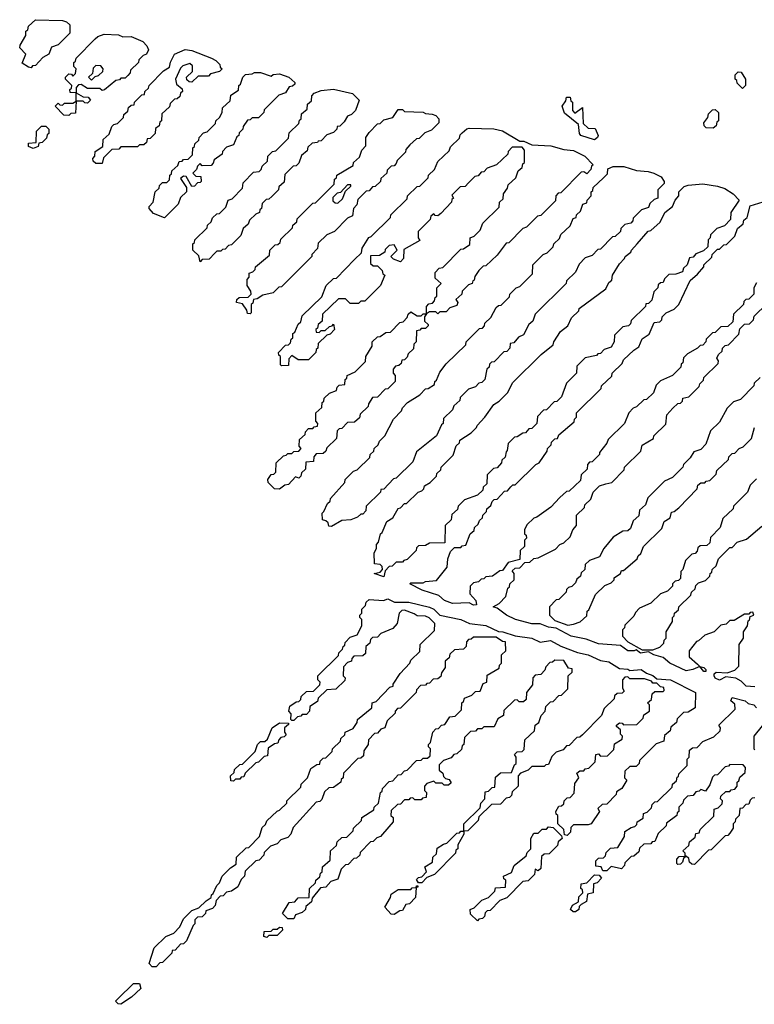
# Model space of a CAD drawing. Extents: x 2708302 to 2968450, y 494490 to 722710.
# Tile 239 of 256: x 2877770 to 2881292, y 683110 to 687830. Entities that reach past the tile are written whole.
import ezdxf

# ---------------------------------------------------------------- set-up
doc = ezdxf.new("R2010")
doc.units = 0

msp = doc.modelspace()

# ---------------------------------------------------------------- linework, layer by layer
at = {"layer": '0CON20XD'}
for points in [[(2877825, 687600), (2877811.7, 687601.7), (2877781.7, 687621.7), (2877800, 687665), (2877770, 687695), (2877771.7, 687708.3), (2877800, 687755), (2877800, 687775), (2877808.3, 687781.7), (2877811.7, 687798.3), (2877845, 687830), (2877975, 687826.7), (2877995, 687820), (2878010, 687805), (2878010, 687765), (2877955, 687710), (2877921.7, 687698.3), (2877910, 687665), (2877881.7, 687648.3), (2877845, 687610), (2877831.7, 687608.3), (2877825, 687600)], [(2878005, 687370), (2877981.7, 687371.7), (2877940, 687415), (2877955, 687430), (2877961.7, 687421.7), (2877975, 687420), (2877985, 687430), (2878025, 687430), (2878040, 687440), (2878040, 687480), (2878011.7, 687481.7), (2878010, 687495), (2878018.3, 687501.7), (2878020, 687515), (2877990, 687545), (2877990, 687555), (2878005, 687570), (2878018.3, 687568.3), (2878025, 687560), (2878038.3, 687571.7), (2878040, 687595), (2878030, 687605), (2878030, 687625), (2878038.3, 687631.7), (2878040, 687645), (2878131.7, 687738.3), (2878145, 687750), (2878175, 687760), (2878243, 687757), (2878265, 687747.5), (2878305, 687750), (2878360, 687725), (2878380, 687705), (2878387.5, 687685), (2878377.5, 687665), (2878361.7, 687658.3), (2878341.7, 687638.3), (2878340, 687625), (2878301.7, 687588.3), (2878300, 687575), (2878288.3, 687561.7), (2878275, 687550), (2878255, 687550), (2878248.3, 687541.7), (2878231.7, 687538.3), (2878177, 687493), (2878165, 687490), (2878155, 687500), (2878095, 687500), (2878065, 687520), (2878051.7, 687518.3), (2878040, 687505), (2878040, 687480), (2878075, 687460), (2878098.3, 687458.3), (2878110, 687445), (2878095, 687430), (2878081.7, 687431.7), (2878075, 687440), (2878040, 687440), (2878038.3, 687381.7), (2878015, 687380), (2878005, 687370)], [(2878165, 687140), (2878135, 687140), (2878121.7, 687151.7), (2878120, 687165), (2878130, 687175), (2878131.7, 687198.3), (2878168.3, 687221.7), (2878170, 687255), (2878198.3, 687281.7), (2878211.7, 687318.3), (2878221.7, 687328.3), (2878238.3, 687331.7), (2878268.3, 687361.7), (2878270, 687375), (2878288.3, 687391.7), (2878291.7, 687408.3), (2878305, 687420), (2878318.3, 687421.7), (2878320, 687435), (2878355, 687470), (2878368.3, 687471.7), (2878370, 687485), (2878388.3, 687501.7), (2878390, 687515), (2878460, 687585), (2878488.3, 687601.7), (2878493, 687627), (2878512.5, 687665), (2878563.6, 687686.4), (2878595, 687682.5), (2878690, 687645), (2878710, 687635), (2878730, 687615), (2878731.7, 687601.7), (2878740, 687595), (2878728.3, 687581.7), (2878685, 687570), (2878675, 687560), (2878625, 687560), (2878595, 687530), (2878581.7, 687531.7), (2878571.7, 687541.7), (2878570, 687555), (2878598.3, 687581.7), (2878598.3, 687608.3), (2878585, 687620), (2878551.7, 687608.3), (2878541.7, 687598.3), (2878517.5, 687545), (2878521.7, 687521.7), (2878548.3, 687498.3), (2878550, 687485), (2878541.7, 687478.3), (2878538.3, 687461.7), (2878525, 687450), (2878511.7, 687448.3), (2878491.7, 687428.3), (2878488.3, 687411.7), (2878451.7, 687378.3), (2878450, 687345), (2878441.7, 687338.3), (2878438.3, 687321.7), (2878421.7, 687308.3), (2878420, 687285), (2878395, 687260), (2878381.7, 687258.3), (2878378.3, 687241.7), (2878365, 687230), (2878345, 687230), (2878335, 687220), (2878255, 687220), (2878245, 687210), (2878211.7, 687208.3), (2878171.7, 687168.3), (2878165, 687140)], [(2878115, 687540), (2878131.7, 687558.3), (2878148.3, 687561.7), (2878168.3, 687581.7), (2878170, 687595), (2878158.3, 687608.3), (2878135, 687610), (2878121.7, 687598.3), (2878118.3, 687571.7), (2878100, 687555), (2878115, 687540)], [(2878465, 686880), (2878411.7, 686901.7), (2878390, 686925), (2878390, 686935), (2878410, 686955), (2878420, 687005), (2878438.3, 687021.7), (2878440, 687035), (2878455, 687050), (2878475, 687050), (2878488.3, 687061.7), (2878490, 687085), (2878498.3, 687091.7), (2878500, 687105), (2878528.3, 687131.7), (2878535, 687150), (2878548.3, 687151.7), (2878555, 687160), (2878578.3, 687161.7), (2878598.3, 687181.7), (2878600, 687215), (2878608.3, 687221.7), (2878610, 687235), (2878628.3, 687251.7), (2878630, 687265), (2878651.7, 687288.3), (2878668.3, 687291.7), (2878708.3, 687331.7), (2878710, 687345), (2878728.3, 687361.7), (2878740, 687385), (2878743, 687407), (2878778.3, 687441.7), (2878781.7, 687468.3), (2878818.3, 687491.7), (2878820, 687515), (2878828.3, 687521.7), (2878840, 687555), (2878853, 687567), (2878885, 687570), (2878895, 687577.5), (2878925, 687577.5), (2878975, 687560), (2878985, 687567.5), (2879015, 687570), (2879060, 687555), (2879088.3, 687528.3), (2879088.3, 687521.7), (2879078.3, 687511.7), (2879061.7, 687508.3), (2879045, 687480), (2879011.7, 687468.3), (2878941.7, 687398.3), (2878940, 687385), (2878915, 687360), (2878885, 687360), (2878875, 687350), (2878861.7, 687348.3), (2878841.7, 687318.3), (2878840, 687305), (2878821.7, 687288.3), (2878820, 687275), (2878811.7, 687268.3), (2878795, 687230), (2878761.7, 687218.3), (2878741.7, 687198.3), (2878740, 687185), (2878701.7, 687158.3), (2878698.3, 687141.7), (2878688.3, 687131.7), (2878645, 687130), (2878635, 687140), (2878621.7, 687128.3), (2878618.3, 687111.7), (2878600, 687095), (2878615, 687080), (2878638.3, 687078.3), (2878640, 687055), (2878635, 687050), (2878621.7, 687048.3), (2878608.3, 687031.7), (2878595, 687030), (2878568.3, 687078.3), (2878555, 687080), (2878541.7, 687068.3), (2878570, 687025), (2878570, 687005), (2878541.7, 686978.3), (2878530, 686945), (2878465, 686880)], [(2881235, 687500), (2881210, 687525), (2881208.3, 687538.3), (2881200, 687545), (2881200, 687565), (2881215, 687580), (2881228.3, 687578.3), (2881250, 687545), (2881250, 687515), (2881235, 687500)], [(2878635, 686670), (2878628.3, 686698.3), (2878600, 686725), (2878600, 686755), (2878608.3, 686761.7), (2878610, 686775), (2878668.3, 686831.7), (2878670, 686845), (2878688.3, 686861.7), (2878695, 686880), (2878715, 686900), (2878728.3, 686901.7), (2878758.3, 686931.7), (2878770, 686965), (2878788.3, 686971.7), (2878838.3, 687021.7), (2878841.7, 687048.3), (2878891.7, 687098.3), (2878918.3, 687101.7), (2878928.3, 687111.7), (2878931.7, 687128.3), (2878958.3, 687151.7), (2878960, 687175), (2878971.7, 687188.3), (2878981.7, 687198.3), (2878998.3, 687201.7), (2879058.3, 687261.7), (2879061.7, 687288.3), (2879108.3, 687331.7), (2879111.7, 687348.3), (2879120, 687355), (2879121.7, 687378.3), (2879148.3, 687401.7), (2879150, 687425), (2879168.3, 687441.7), (2879170, 687465), (2879181.7, 687478.3), (2879215, 687490), (2879275, 687496.7), (2879365, 687476.7), (2879397.5, 687445), (2879380, 687395), (2879360, 687375), (2879341.7, 687368.3), (2879325, 687340), (2879305, 687320), (2879291.7, 687318.3), (2879290, 687305), (2879275, 687290), (2879241.7, 687278.3), (2879215, 687250), (2879201.7, 687248.3), (2879198.3, 687241.7), (2879171.7, 687238.3), (2879151.7, 687218.3), (2879148.3, 687201.7), (2879121.7, 687178.3), (2879108.3, 687141.7), (2879095, 687130), (2879081.7, 687128.3), (2879041.7, 687088.3), (2879038.3, 687051.7), (2879011.7, 687028.3), (2879010, 687015), (2878978.3, 686981.7), (2878965, 686970), (2878951.7, 686968.3), (2878931.7, 686948.3), (2878930, 686925), (2878921.7, 686918.3), (2878920, 686905), (2878901.7, 686898.3), (2878871.7, 686868.3), (2878865, 686850), (2878841.7, 686828.3), (2878830, 686795), (2878785, 686750), (2878771.7, 686748.3), (2878755, 686730), (2878741.7, 686728.3), (2878735, 686720), (2878715, 686720), (2878705, 686710), (2878678.3, 686681.7), (2878645, 686680), (2878635, 686670)], [(2880525, 687254.4), (2880460, 687275), (2880453.3, 687285), (2880448.3, 687328.3), (2880381.7, 687381.7), (2880370, 687415), (2880388.3, 687441.7), (2880391.7, 687458.3), (2880408.3, 687458.3), (2880411.7, 687441.7), (2880420, 687435), (2880420, 687395), (2880431.7, 687381.7), (2880468.3, 687408.3), (2880471.7, 687331.7), (2880495, 687310), (2880528.3, 687308.3), (2880543.3, 687275), (2880540, 687265), (2880525, 687254.4)], [(2878875, 686420), (2878861.7, 686421.7), (2878858.3, 686438.3), (2878838.3, 686468.3), (2878810, 686475), (2878811.7, 686488.3), (2878821.7, 686498.3), (2878865, 686500), (2878880, 686515), (2878878.3, 686528.3), (2878860, 686555), (2878860, 686585), (2878870, 686595), (2878870, 686615), (2878888.3, 686621.7), (2878898.3, 686631.7), (2878900, 686645), (2878968.3, 686701.7), (2878970, 686725), (2878995, 686750), (2879008.3, 686751.7), (2879018.3, 686761.7), (2879021.7, 686778.3), (2879078.3, 686831.7), (2879080, 686845), (2879098.3, 686861.7), (2879100, 686875), (2879175, 686950), (2879188.3, 686951.7), (2879278.3, 687041.7), (2879280, 687065), (2879288.3, 687071.7), (2879290, 687085), (2879368.3, 687131.7), (2879370, 687145), (2879398.3, 687171.7), (2879410, 687205), (2879430, 687225), (2879430, 687265), (2879445, 687290), (2879485, 687330), (2879498.3, 687331.7), (2879515, 687350), (2879558.3, 687361.7), (2879585, 687400), (2879605, 687400), (2879615, 687390), (2879705, 687387.5), (2879715, 687380), (2879747, 687377), (2879765, 687370), (2879780, 687355), (2879780, 687335), (2879745, 687300), (2879711.7, 687288.3), (2879685, 687260), (2879671.7, 687258.3), (2879640, 687230), (2879621.7, 687208.3), (2879620, 687195), (2879580, 687155), (2879575, 687140), (2879565, 687130), (2879551.7, 687128.3), (2879531.7, 687108.3), (2879530, 687095), (2879501.7, 687068.3), (2879500, 687055), (2879475, 687030), (2879461.7, 687028.3), (2879445, 687010), (2879431.7, 687008.3), (2879391.7, 686968.3), (2879387, 686943), (2879370, 686925), (2879365, 686890), (2879341.7, 686878.3), (2879280, 686815), (2879241.7, 686798.3), (2879201.7, 686758.3), (2879197, 686733), (2879170, 686705), (2879170, 686695), (2879025, 686550), (2879011.7, 686548.3), (2878985, 686520), (2878935, 686510), (2878908.3, 686491.7), (2878891.7, 686488.3), (2878888.3, 686471.7), (2878880, 686465), (2878880, 686425), (2878875, 686420)], [(2881095, 687310), (2881061.7, 687311.7), (2881051.7, 687321.7), (2881050, 687335), (2881068.3, 687361.7), (2881071.7, 687378.3), (2881091.7, 687398.3), (2881105, 687400), (2881120, 687385), (2881120, 687345), (2881111.7, 687338.3), (2881108.3, 687321.7), (2881095, 687310)], [(2877835, 687212.5), (2877811.7, 687221.7), (2877811.7, 687238.3), (2877848.3, 687241.7), (2877850, 687295), (2877875, 687320), (2877895, 687320), (2877910, 687305), (2877910, 687285), (2877901.7, 687278.3), (2877898.3, 687261.7), (2877878.3, 687241.7), (2877861.7, 687238.3), (2877858.3, 687221.7), (2877835, 687212.5)], [(2879015, 685580), (2878991.7, 685581.7), (2878961.7, 685611.7), (2878960, 685625), (2878975, 685650), (2878988.3, 685651.7), (2878998.3, 685661.7), (2879000, 685705), (2879035, 685740), (2879048.3, 685741.7), (2879055, 685750), (2879075, 685750), (2879085, 685760), (2879108.3, 685761.7), (2879120, 685775), (2879110, 685785), (2879111.7, 685818.3), (2879138.3, 685841.7), (2879140, 685855), (2879155, 685870), (2879175, 685870), (2879181.7, 685878.3), (2879198.3, 685881.7), (2879200, 685895), (2879190, 685905), (2879190, 685945), (2879218.3, 685971.7), (2879220, 685995), (2879228.3, 686001.7), (2879230, 686015), (2879255, 686040), (2879288.3, 686051.7), (2879291.7, 686068.3), (2879301.7, 686078.3), (2879328.3, 686081.7), (2879330, 686105), (2879338.3, 686111.7), (2879340, 686125), (2879378.3, 686141.7), (2879428.3, 686191.7), (2879430, 686215), (2879460, 686265), (2879460, 686285), (2879485, 686310), (2879498.3, 686311.7), (2879525, 686330), (2879548.3, 686331.7), (2879591.7, 686378.3), (2879608.3, 686381.7), (2879628.3, 686401.7), (2879631.7, 686418.3), (2879645, 686430), (2879675, 686410), (2879695, 686410), (2879705, 686420), (2879720, 686420), (2879720, 686455), (2879731.7, 686468.3), (2879748.3, 686471.7), (2879758.3, 686481.7), (2879761.7, 686498.3), (2879770, 686505), (2879770, 686545), (2879790, 686565), (2879761.7, 686591.7), (2879761.7, 686618.3), (2879781.7, 686638.3), (2879798.3, 686641.7), (2879885, 686730), (2879898.3, 686731.7), (2879928.3, 686751.7), (2879930, 686785), (2879948.3, 686791.7), (2879978.3, 686821.7), (2879990, 686855), (2880068.3, 686931.7), (2880070, 686955), (2880088.3, 686971.7), (2880090, 686995), (2880108.3, 687021.7), (2880111.7, 687038.3), (2880148.3, 687071.7), (2880160, 687105), (2880178.3, 687121.7), (2880181.7, 687138.3), (2880190, 687145), (2880190, 687205), (2880178.3, 687218.3), (2880131.7, 687218.3), (2880111.7, 687198.3), (2880110, 687185), (2880056.4, 687133.6), (2880011.7, 687118.3), (2879995, 687100), (2879981.7, 687098.3), (2879968.3, 687081.7), (2879951.7, 687078.3), (2879921.7, 687048.3), (2879905, 687030), (2879881.7, 687028.3), (2879841.7, 686988.3), (2879850, 686975), (2879841.7, 686968.3), (2879840, 686955), (2879788.3, 686901.7), (2879775, 686890), (2879761.7, 686891.7), (2879755, 686900), (2879741.7, 686888.3), (2879738.3, 686871.7), (2879680, 686815), (2879680, 686785), (2879688.3, 686771.7), (2879611.7, 686728.3), (2879610, 686685), (2879595, 686670), (2879561.7, 686681.7), (2879550, 686695), (2879580, 686725), (2879565, 686750), (2879541.7, 686748.3), (2879521.7, 686728.3), (2879520, 686715), (2879495, 686700), (2879451.7, 686698.3), (2879451.7, 686661.7), (2879465, 686650), (2879485, 686650), (2879508.3, 686628.3), (2879511.7, 686611.7), (2879520, 686605), (2879500, 686555), (2879425, 686480), (2879405, 686480), (2879395, 686470), (2879355, 686470), (2879331.7, 686491.7), (2879298.3, 686491.7), (2879221.7, 686418.3), (2879220, 686385), (2879201.7, 686368.3), (2879198.3, 686351.7), (2879190, 686345), (2879191.7, 686331.7), (2879205, 686330), (2879215, 686340), (2879235, 686340), (2879255, 686360), (2879268.3, 686361.7), (2879275, 686370), (2879280, 686345), (2879258.3, 686321.7), (2879241.7, 686318.3), (2879201.7, 686278.3), (2879200, 686255), (2879191.7, 686248.3), (2879190, 686235), (2879155, 686200), (2879105, 686200), (2879075, 686220), (2879060, 686205), (2879058.3, 686171.7), (2879025, 686170), (2879020, 686175), (2879020, 686215), (2879011.7, 686221.7), (2879010, 686235), (2879045, 686270), (2879058.3, 686271.7), (2879068.3, 686281.7), (2879071.7, 686298.3), (2879080, 686305), (2879080, 686325), (2879088.3, 686331.7), (2879105, 686370), (2879118.3, 686381.7), (2879125, 686410), (2879218.3, 686501.7), (2879240, 686555), (2879275, 686590), (2879288.3, 686591.7), (2879375, 686680), (2879408.3, 686711.7), (2879412.5, 686735), (2879443.6, 686786.4), (2879455, 686790), (2879548.3, 686881.7), (2879550, 686895), (2879628.3, 686971.7), (2879630, 686985), (2879675, 687030), (2879688.3, 687031.7), (2879728.3, 687071.7), (2879730, 687085), (2879758.3, 687111.7), (2879775, 687150), (2879828.3, 687201.7), (2879835, 687220), (2879878.3, 687261.7), (2879881.7, 687278.3), (2879891.7, 687288.3), (2879913, 687307), (2879925, 687310), (2880043.6, 687306.4), (2880085, 687297.5), (2880168.3, 687248.3), (2880187, 687247), (2880225, 687230), (2880316.1, 687226.1), (2880378.3, 687208.3), (2880425, 687202.5), (2880480, 687175), (2880520, 687135), (2880511.7, 687128.3), (2880508.3, 687111.7), (2880488.3, 687091.7), (2880475, 687100), (2880461.7, 687098.3), (2880365, 687000), (2880351.7, 686998.3), (2880340, 686985), (2880338.3, 686961.7), (2880268.3, 686891.7), (2880251.7, 686888.3), (2880200, 686835), (2880181.7, 686828.3), (2880115, 686760), (2880101.7, 686758.3), (2880058.3, 686701.7), (2880005, 686650), (2879991.7, 686648.3), (2879971.7, 686628.3), (2879951.7, 686598.3), (2879948.3, 686581.7), (2879941.7, 686578.3), (2879940, 686565), (2879921.7, 686558.3), (2879891.7, 686528.3), (2879890, 686515), (2879861.7, 686488.3), (2879870, 686475), (2879865, 686460), (2879831.7, 686448.3), (2879815, 686430), (2879785, 686430), (2879775, 686420), (2879765, 686430), (2879735, 686430), (2879720, 686420), (2879710, 686405), (2879710, 686385), (2879728.3, 686368.3), (2879728.3, 686361.7), (2879715, 686350), (2879695, 686350), (2879688.3, 686341.7), (2879671.7, 686338.3), (2879670, 686285), (2879660, 686275), (2879658.3, 686251.7), (2879631.7, 686228.3), (2879628.3, 686211.7), (2879615, 686200), (2879601.7, 686198.3), (2879598.3, 686181.7), (2879588.3, 686171.7), (2879571.7, 686168.3), (2879560, 686155), (2879560, 686135), (2879570, 686125), (2879570, 686095), (2879535, 686060), (2879521.7, 686058.3), (2879485, 686020), (2879461.7, 686018.3), (2879441.7, 685988.3), (2879440, 685975), (2879401.7, 685938.3), (2879398.3, 685921.7), (2879375, 685900), (2879341.7, 685898.3), (2879315, 685870), (2879301.7, 685868.3), (2879291.7, 685858.3), (2879288.3, 685821.7), (2879241.7, 685778.3), (2879238.3, 685761.7), (2879225, 685750), (2879191.7, 685748.3), (2879180, 685735), (2879178.3, 685711.7), (2879141.7, 685708.3), (2879140, 685675), (2879121.7, 685658.3), (2879118.3, 685641.7), (2879108.3, 685631.7), (2879091.7, 685638.3), (2879058.3, 685601.7), (2879041.7, 685598.3), (2879015, 685580)], [(2879265, 685400), (2879251.7, 685401.7), (2879248.3, 685418.3), (2879238.3, 685428.3), (2879221.7, 685431.7), (2879220, 685465), (2879228.3, 685471.7), (2879245, 685510), (2879258.3, 685521.7), (2879260, 685535), (2879328.3, 685611.7), (2879330, 685625), (2879370, 685665), (2879388.3, 685671.7), (2879448.3, 685731.7), (2879450, 685745), (2879468.3, 685761.7), (2879470, 685775), (2879488.3, 685791.7), (2879495, 685810), (2879520, 685835), (2879562.5, 685915), (2879600, 685955), (2879605, 685970), (2879630, 685995), (2879688.3, 686031.7), (2879715, 686060), (2879728.3, 686061.7), (2879758.3, 686081.7), (2879760, 686095), (2879768.3, 686101.7), (2879785, 686140), (2879815, 686180), (2879908.3, 686271.7), (2879910, 686285), (2879975, 686350), (2879988.3, 686351.7), (2879998.3, 686361.7), (2880000, 686375), (2880028.3, 686401.7), (2880055, 686450), (2880065, 686460), (2880078.3, 686461.7), (2880118.3, 686501.7), (2880120, 686515), (2880150, 686545), (2880168.3, 686551.7), (2880228.3, 686611.7), (2880230, 686655), (2880280, 686705), (2880298.3, 686711.7), (2880328.3, 686741.7), (2880330, 686755), (2880358.3, 686781.7), (2880365, 686800), (2880408.3, 686841.7), (2880423.6, 686876.4), (2880438.3, 686881.7), (2880440, 686895), (2880458.3, 686911.7), (2880470, 686945), (2880488.3, 686951.7), (2880490, 686965), (2880510, 686985), (2880510, 687005), (2880518.3, 687011.7), (2880520, 687025), (2880568.3, 687071.7), (2880588.3, 687091.7), (2880590, 687115), (2880615, 687126.7), (2880666.1, 687126.1), (2880727, 687107), (2880783, 687103), (2880810, 687095), (2880846.1, 687076.1), (2880860, 687055), (2880860, 687045), (2880830, 687015), (2880830, 686975), (2880811.7, 686968.3), (2880791.7, 686948.3), (2880785, 686930), (2880751.7, 686918.3), (2880711.7, 686878.3), (2880710, 686865), (2880700, 686855), (2880671.7, 686848.3), (2880651.7, 686828.3), (2880650, 686815), (2880625, 686790), (2880611.7, 686788.3), (2880555, 686730), (2880541.7, 686728.3), (2880515, 686700), (2880481.7, 686688.3), (2880451.7, 686658.3), (2880435, 686620), (2880391.7, 686578.3), (2880390, 686565), (2880241.7, 686418.3), (2880230, 686385), (2880211.7, 686368.3), (2880185, 686320), (2880161.7, 686308.3), (2880138.3, 686281.7), (2880121.7, 686278.3), (2880120, 686255), (2880105, 686240), (2880091.7, 686238.3), (2880045, 686190), (2880031.7, 686188.3), (2880021.7, 686178.3), (2880020, 686165), (2880010, 686155), (2880000, 686105), (2879985, 686090), (2879971.7, 686088.3), (2879955, 686070), (2879921.7, 686058.3), (2879881.7, 686018.3), (2879880, 686005), (2879851.7, 685978.3), (2879845, 685960), (2879801.7, 685918.3), (2879800, 685895), (2879791.7, 685888.3), (2879767.5, 685835), (2879671.7, 685758.3), (2879655, 685710), (2879575, 685632.5), (2879561.7, 685628.3), (2879515, 685580), (2879501.7, 685578.3), (2879500, 685565), (2879431.7, 685498.3), (2879430, 685475), (2879415, 685460), (2879405, 685460), (2879390, 685445), (2879357, 685433), (2879315, 685430), (2879265, 685400)], [(2879515, 685160), (2879470, 685175), (2879498.3, 685181.7), (2879510, 685195), (2879508.3, 685208.3), (2879498.3, 685218.3), (2879471.7, 685221.7), (2879470, 685275), (2879480, 685295), (2879480, 685315), (2879490, 685325), (2879500, 685365), (2879508.3, 685371.7), (2879530, 685425), (2879558.3, 685441.7), (2879585, 685487.5), (2879595, 685490), (2879615, 685510), (2879625, 685510), (2879680, 685565), (2879698.3, 685571.7), (2879708.3, 685581.7), (2879710, 685595), (2879738.3, 685611.7), (2879768.3, 685641.7), (2879770, 685655), (2879788.3, 685671.7), (2879790, 685685), (2879848.3, 685741.7), (2879863, 685787), (2879878.3, 685801.7), (2879880, 685815), (2879935, 685850), (2879960, 685875), (2879962.5, 685885), (2880000, 685925), (2880042.5, 685985), (2880068.3, 686001.7), (2880108.3, 686041.7), (2880135, 686090), (2880270, 686225), (2880328.3, 686271.7), (2880330, 686285), (2880362.5, 686335), (2880398.3, 686361.7), (2880415, 686400), (2880450, 686435), (2880452.5, 686445), (2880580, 686540), (2880595, 686570), (2880608.3, 686581.7), (2880612.5, 686605), (2880645, 686660), (2880670, 686685), (2880672.5, 686695), (2880700, 686715), (2880702.5, 686725), (2880730, 686755), (2880783.6, 686816.4), (2880795, 686820), (2880840, 686860), (2880863.6, 686906.4), (2880900, 686935), (2880912.5, 686965), (2880930, 686985), (2880930, 687005), (2880955, 687030), (2880975, 687037.5), (2881045, 687043.3), (2881115, 687031.2), (2881150.7, 687020.7), (2881190, 686995), (2881220, 686965), (2881180, 686905), (2881178.3, 686871.7), (2881148.3, 686841.7), (2881111.7, 686828.3), (2881081.7, 686798.3), (2881080, 686785), (2881070, 686775), (2881068.3, 686741.7), (2881048.3, 686721.7), (2881011.7, 686708.3), (2880998.3, 686691.7), (2880981.7, 686688.3), (2880970, 686655), (2880951.7, 686638.3), (2880948.3, 686621.7), (2880915, 686610), (2880881.7, 686608.3), (2880861.7, 686588.3), (2880855, 686570), (2880841.7, 686568.3), (2880831.7, 686558.3), (2880830, 686545), (2880810, 686525), (2880800, 686485), (2880785, 686470), (2880771.7, 686468.3), (2880770, 686455), (2880701.7, 686388.3), (2880698.3, 686371.7), (2880688.3, 686361.7), (2880661.7, 686358.3), (2880621.7, 686318.3), (2880620, 686285), (2880605, 686260), (2880571.7, 686248.3), (2880555, 686230), (2880541.7, 686228.3), (2880535, 686220), (2880481.7, 686208.3), (2880441.7, 686168.3), (2880440, 686135), (2880391.7, 686088.3), (2880368.3, 686021.7), (2880345, 686000), (2880331.7, 685998.3), (2880295, 685960), (2880281.7, 685958.3), (2880251.7, 685928.3), (2880250, 685895), (2880225, 685870), (2880211.7, 685868.3), (2880195, 685850), (2880181.7, 685848.3), (2880155, 685830), (2880141.7, 685828.3), (2880111.7, 685798.3), (2880107.5, 685765), (2880101.7, 685758.3), (2880097, 685733), (2880081.7, 685718.3), (2880080, 685705), (2880058.3, 685681.7), (2880041.7, 685678.3), (2880011.7, 685648.3), (2880010, 685605), (2879991.7, 685588.3), (2879990, 685575), (2879965, 685550), (2879901.7, 685528.3), (2879871.7, 685498.3), (2879868.3, 685481.7), (2879841.7, 685458.3), (2879838.3, 685431.7), (2879810, 685405), (2879808.3, 685321.7), (2879735, 685320), (2879715, 685310), (2879681.7, 685308.3), (2879671.7, 685298.3), (2879670, 685285), (2879628.3, 685241.7), (2879611.7, 685238.3), (2879605, 685230), (2879575, 685230), (2879555, 685210), (2879541.7, 685208.3), (2879521.7, 685188.3), (2879515, 685160)], [(2879295, 686950), (2879318.3, 686971.7), (2879331.7, 687008.3), (2879358.3, 687031.7), (2879358.3, 687038.3), (2879341.7, 687038.3), (2879308.3, 687001.7), (2879291.7, 686998.3), (2879271.7, 686978.3), (2879271.7, 686961.7), (2879281.7, 686951.7), (2879295, 686950)], [(2881301.7, 686568.3), (2881290, 686545), (2881290, 686515), (2881265, 686490), (2881251.7, 686488.3), (2881241.7, 686478.3), (2881240, 686465), (2881191.7, 686418.3), (2881188.3, 686381.7), (2881165, 686360), (2881131.7, 686358.3), (2881105, 686330), (2881091.7, 686328.3), (2881061.7, 686298.3), (2881060, 686285), (2881045, 686270), (2881031.7, 686268.3), (2881020, 686255), (2880971.7, 686228.3), (2880951.7, 686208.3), (2880950, 686185), (2880941.7, 686178.3), (2880940, 686165), (2880900, 686125), (2880841.7, 686098.3), (2880821.7, 686078.3), (2880808.3, 686041.7), (2880775, 686010), (2880761.7, 686008.3), (2880726.4, 685973.6), (2880711.7, 685968.3), (2880690, 685945), (2880670, 685895), (2880591.7, 685818.3), (2880585, 685800), (2880550, 685755), (2880550, 685745), (2880515, 685710), (2880501.7, 685708.3), (2880491.7, 685698.3), (2880490, 685675), (2880461.7, 685648.3), (2880458.3, 685621.7), (2880405, 685570), (2880391.7, 685568.3), (2880360, 685540), (2880316.4, 685493.6), (2880250, 685445), (2880235, 685440), (2880201.7, 685408.3), (2880190, 685385), (2880190, 685365), (2880198.3, 685358.3), (2880200, 685345), (2880190, 685335), (2880190, 685305), (2880170, 685285), (2880168.3, 685241.7), (2880111.7, 685228.3), (2880085, 685190), (2880071.7, 685188.3), (2880037, 685163), (2880005, 685160), (2879995, 685150), (2879981.7, 685148.3), (2879970, 685135), (2879945, 685130), (2879930, 685115), (2879928.3, 685078.3), (2879957.5, 685045), (2879960, 685025), (2879945, 685023.3), (2879924.1, 685034.1), (2879845, 685030.8), (2879805.9, 685045.9), (2879779.6, 685069.5), (2879700, 685095), (2879640, 685125), (2879645, 685130), (2879705, 685130), (2879715, 685137.5), (2879768.3, 685141.7), (2879820, 685205), (2879822.5, 685245), (2879835, 685280), (2879855, 685300), (2879885, 685300), (2879891.7, 685308.3), (2879908.3, 685311.7), (2879930, 685365), (2879948.3, 685381.7), (2879950, 685395), (2879968.3, 685411.7), (2879975, 685430), (2879988.3, 685441.7), (2879990, 685455), (2880008.3, 685471.7), (2880010, 685485), (2880028.3, 685501.7), (2880035, 685520), (2880045, 685530), (2880058.3, 685531.7), (2880095, 685570), (2880108.3, 685571.7), (2880125, 685590), (2880135, 685600), (2880145, 685600), (2880245, 685697.5), (2880260, 685705), (2880298.3, 685761.7), (2880300, 685775), (2880318.3, 685791.7), (2880320, 685805), (2880335, 685820), (2880348.3, 685821.7), (2880355, 685840), (2880428.3, 685901.7), (2880430, 685915), (2880440, 685925), (2880440, 685945), (2880558.3, 686061.7), (2880560, 686075), (2880608.3, 686121.7), (2880610, 686135), (2880658.3, 686181.7), (2880665, 686200), (2880713.6, 686246.4), (2880738.3, 686261.7), (2880755, 686300), (2880788.3, 686321.7), (2880811.7, 686378.3), (2880838.3, 686381.7), (2880848.3, 686391.7), (2880850, 686405), (2880870, 686425), (2880908.3, 686441.7), (2880930, 686465), (2880985, 686580), (2881020, 686610), (2881050, 686645), (2881050, 686655), (2881088.3, 686691.7), (2881090, 686705), (2881115, 686730), (2881125, 686730), (2881145, 686750), (2881158.3, 686751.7), (2881198.3, 686791.7), (2881211.7, 686828.3), (2881238.3, 686851.7), (2881241.7, 686868.3), (2881258.3, 686881.7), (2881271.7, 686938.3), (2881335, 686956.7)], [(2881295, 684632.5), (2881252.5, 684635), (2881229.3, 684659.3), (2881203.3, 684673.3), (2881155, 684680), (2881125, 684664.4), (2881105, 684674), (2881100, 684685), (2881100, 684695), (2881108.3, 684701.7), (2881161.7, 684698.3), (2881198.3, 684711.7), (2881218.3, 684731.7), (2881220, 684835), (2881240, 684865), (2881240, 684895), (2881260, 684925), (2881261.7, 684948.3), (2881268.3, 684951.7), (2881271.7, 684968.3), (2881290, 684975), (2881285, 684990), (2881271.7, 684988.3), (2881265, 684980), (2881245, 684980), (2881195, 684950), (2881175, 684950), (2881157, 684933), (2881131.7, 684928.3), (2881100, 684895), (2881055, 684880), (2881025, 684852.5), (2881015, 684850), (2880980, 684805), (2880980, 684775), (2881020, 684740), (2881030, 684730), (2881050, 684725), (2881060, 684715), (2881060, 684705), (2881050, 684705), (2881030, 684730), (2880997.5, 684715), (2880965, 684709.2), (2880886.7, 684745), (2880855, 684773.3), (2880810, 684785), (2880785, 684800), (2880746, 684794), (2880725, 684810), (2880715.9, 684804.1), (2880685, 684804.2), (2880650, 684830), (2880545, 684838.1), (2880485, 684860), (2880414.3, 684874.3), (2880342.5, 684912.5), (2880305, 684917.5), (2880265, 684933.8), (2880225, 684933.8), (2880147.5, 684955), (2880103.3, 684975), (2880058.3, 685008.3), (2880040, 685015), (2880068.3, 685031.7), (2880100, 685065), (2880110, 685105), (2880118.3, 685111.7), (2880120, 685125), (2880140, 685145), (2880140, 685175), (2880131.7, 685188.3), (2880145, 685200), (2880168.3, 685201.7), (2880191.7, 685228.3), (2880215, 685230), (2880235, 685247.5), (2880255, 685250), (2880338.3, 685291.7), (2880360, 685315), (2880378.3, 685321.7), (2880408.3, 685351.7), (2880422.5, 685385), (2880440, 685405), (2880440, 685455), (2880478.3, 685491.7), (2880480, 685505), (2880508.3, 685531.7), (2880520, 685565), (2880550, 685595), (2880580, 685605), (2880608.3, 685611.7), (2880668.3, 685671.7), (2880670, 685685), (2880748.3, 685761.7), (2880755, 685790), (2880808.3, 685821.7), (2880810, 685835), (2880868.3, 685891.7), (2880872.5, 685935), (2880901.7, 685968.3), (2880925, 685990), (2880938.3, 685991.7), (2880948.3, 686001.7), (2880950, 686015), (2880978.3, 686021.7), (2881028.3, 686071.7), (2881030, 686085), (2881048.3, 686101.7), (2881050, 686115), (2881118.3, 686181.7), (2881120, 686195), (2881113, 686207), (2881120, 686225), (2881138.3, 686241.7), (2881140, 686255), (2881151.7, 686268.3), (2881168.3, 686271.7), (2881218.3, 686321.7), (2881221.7, 686348.3), (2881245, 686370), (2881268.3, 686371.7), (2881288.3, 686391.7), (2881291.7, 686408.3), (2881351.7, 686468.3)], [(2881320, 686115), (2881291.7, 686088.3), (2881290, 686075), (2881225, 686010), (2881191.7, 685998.3), (2881161.7, 685968.3), (2881125, 685900), (2881081.7, 685858.3), (2881060, 685795), (2881035, 685770), (2881001.7, 685758.3), (2880985, 685730), (2880951.7, 685698.3), (2880950, 685685), (2880900, 685635), (2880861.7, 685618.3), (2880781.7, 685538.3), (2880770, 685505), (2880741.7, 685478.3), (2880738.3, 685451.7), (2880711.7, 685428.3), (2880698.3, 685391.7), (2880685, 685380), (2880661.7, 685378.3), (2880615, 685350), (2880570, 685295), (2880550, 685255), (2880501.7, 685238.3), (2880481.7, 685218.3), (2880480, 685195), (2880461.7, 685178.3), (2880458.3, 685161.7), (2880441.7, 685148.3), (2880435, 685130), (2880417, 685113), (2880401.7, 685108.3), (2880391.7, 685098.3), (2880390, 685085), (2880355, 685050), (2880341.7, 685048.3), (2880310, 685015), (2880310, 684975), (2880335, 684950), (2880398.3, 684928.3)], [(2880398.3, 684928.3), (2880425, 684932.5), (2880457, 684943), (2880488.3, 684971.7), (2880490, 684995), (2880498.3, 685001.7), (2880530, 685075), (2880575, 685117.5), (2880605, 685130), (2880620, 685145), (2880620, 685155), (2880650, 685175), (2880655, 685190), (2880665, 685190), (2880730, 685245), (2880735, 685260), (2880748.3, 685271.7), (2880760, 685305), (2880848.3, 685391.7), (2880860, 685425), (2880888.3, 685441.7), (2880895, 685470), (2880908.3, 685471.7), (2880930, 685490), (2881018.3, 685581.7), (2881021.7, 685598.3), (2881035, 685610), (2881055, 685610), (2881061.7, 685618.3), (2881078.3, 685621.7), (2881108.3, 685651.7), (2881111.7, 685668.3), (2881168.3, 685721.7), (2881170, 685735), (2881185, 685750), (2881198.3, 685751.7), (2881220, 685775), (2881238.3, 685781.7), (2881278.3, 685821.7), (2881292.5, 685875)], [(2881301.7, 685628.3), (2881271.7, 685598.3), (2881260, 685565), (2881191.7, 685498.3), (2881190, 685485), (2881141.7, 685438.3), (2881127.5, 685395), (2881081.7, 685348.3), (2881078.3, 685321.7), (2881065, 685310), (2881031.7, 685308.3), (2881021.7, 685298.3), (2881018.3, 685281.7), (2881008.3, 685271.7), (2880991.7, 685268.3), (2880961.7, 685238.3), (2880950, 685195), (2880940, 685185), (2880938.3, 685151.7), (2880928.3, 685141.7), (2880911.7, 685138.3), (2880900, 685125), (2880900, 685115), (2880875, 685090), (2880841.7, 685078.3), (2880795, 685032.5), (2880741.7, 685008.3), (2880721.7, 684988.3), (2880715, 684970), (2880671.7, 684928.3), (2880670, 684915), (2880660, 684905), (2880660, 684875), (2880685, 684847.5), (2880755, 684810), (2880805, 684810)], [(2880805, 684810), (2880838.3, 684821.7), (2880858.3, 684841.7), (2880860, 684855), (2880870, 684865), (2880870, 684895), (2880900, 684945), (2880900, 684965), (2880908.3, 684971.7), (2880910, 684985), (2880928.3, 685001.7), (2880930, 685015), (2880988.3, 685071.7), (2880990, 685085), (2881008.3, 685101.7), (2881011.7, 685118.3), (2881025, 685130), (2881058.3, 685141.7), (2881078.3, 685161.7), (2881080, 685175), (2881088.3, 685181.7), (2881090, 685195), (2881108.3, 685211.7), (2881120, 685245), (2881175, 685300), (2881185, 685300), (2881210, 685325), (2881255, 685340), (2881328.3, 685401.7)], [(2878425, 683290), (2878405, 683290), (2878390, 683305), (2878415, 683380), (2878470, 683435), (2878508.3, 683451.7), (2878538.3, 683481.7), (2878555, 683520), (2878595, 683560), (2878628.3, 683571.7), (2878663.6, 683606.4), (2878688.3, 683621.7), (2878690, 683635), (2878698.3, 683641.7), (2878715, 683680), (2878728.3, 683691.7), (2878740, 683725), (2878780, 683765), (2878808.3, 683781.7), (2878810, 683815), (2878855, 683860), (2878868.3, 683861.7), (2878920, 683915), (2878933, 683957), (2878948.3, 683971.7), (2878955, 683990), (2879003.6, 684036.4), (2879015, 684040), (2879050, 684075), (2879050, 684085), (2879118.3, 684151.7), (2879120, 684165), (2879150, 684195), (2879165, 684240), (2879195, 684260), (2879208.3, 684261.7), (2879210, 684275), (2879225, 684290), (2879238.3, 684291.7), (2879268.3, 684321.7), (2879270, 684335), (2879308.3, 684371.7), (2879310, 684385), (2879328.3, 684401.7), (2879330, 684415), (2879368.3, 684431.7), (2879388.3, 684461.7), (2879390, 684475), (2879458.3, 684531.7), (2879460, 684555), (2879478.3, 684561.7), (2879545, 684630), (2879560, 684635), (2879560, 684645), (2879593.6, 684696.4), (2879640, 684745), (2879645, 684760), (2879688.3, 684801.7), (2879690, 684835), (2879758.3, 684901.7), (2879760, 684935), (2879732.5, 684962.5), (2879715, 684970), (2879675, 684972.5), (2879661.7, 684981.7), (2879615, 685000), (2879601.7, 684998.3), (2879590, 684985), (2879580, 684935), (2879558.3, 684911.7), (2879501.7, 684888.3), (2879485, 684870), (2879461.7, 684868.3), (2879451.7, 684858.3), (2879448.3, 684841.7), (2879430, 684825), (2879428.3, 684791.7), (2879415, 684780), (2879371.7, 684778.3), (2879361.7, 684768.3), (2879360, 684755), (2879341.7, 684748.3), (2879321.7, 684728.3), (2879320, 684685), (2879330, 684675), (2879328.3, 684661.7), (2879285, 684620), (2879241.7, 684618.3), (2879201.7, 684578.3), (2879198.3, 684561.7), (2879161.7, 684538.3), (2879160, 684515), (2879145, 684500), (2879125, 684500), (2879118.3, 684491.7), (2879101.7, 684488.3), (2879085, 684470), (2879075, 684470), (2879070, 684475), (2879071.7, 684501.7), (2879060, 684515), (2879065, 684540), (2879095, 684560), (2879108.3, 684561.7), (2879118.3, 684571.7), (2879120, 684585), (2879145, 684610), (2879178.3, 684611.7), (2879208.3, 684641.7), (2879210, 684655), (2879200, 684665), (2879200, 684685), (2879298.3, 684781.7), (2879300, 684795), (2879318.3, 684811.7), (2879320, 684825), (2879328.3, 684831.7), (2879330, 684845), (2879355, 684870), (2879388.3, 684881.7), (2879410, 684925), (2879410, 684955), (2879400, 684965), (2879400, 684975), (2879410, 684985), (2879410, 685005), (2879428.3, 685021.7), (2879431.7, 685038.3), (2879445, 685050), (2879513.6, 685046.4), (2879535, 685053.3), (2879567.5, 685037.5), (2879635, 685037.1), (2879735, 685014.3), (2879756, 685005), (2879785, 684976.2), (2879885, 684954), (2879926, 684936), (2880005, 684925.7), (2880065, 684896.7), (2880085.8, 684895.8), (2880145, 684876.2), (2880225.6, 684865.6), (2880265, 684846.2), (2880315, 684853.8), (2880365, 684826.7), (2880445, 684796.7), (2880495.7, 684785.7), (2880555, 684758.8), (2880595, 684752.5), (2880645, 684720), (2880685, 684716.7), (2880695, 684710), (2880750, 684715), (2880775, 684697.5), (2880805, 684686.7), (2880825, 684670), (2880890, 684665), (2881010, 684605), (2881008.3, 684531.7), (2880975, 684510), (2880951.7, 684508.3), (2880921.7, 684478.3), (2880918.3, 684461.7), (2880891.7, 684438.3), (2880888.3, 684421.7), (2880861.7, 684398.3), (2880858.3, 684371.7), (2880821.7, 684358.3), (2880741.7, 684278.3), (2880740, 684265), (2880725, 684250), (2880695, 684250), (2880671.7, 684228.3), (2880670, 684195), (2880680, 684185), (2880657.5, 684145), (2880631.7, 684128.3), (2880630, 684115), (2880585, 684070), (2880561.7, 684068.3), (2880541.7, 684048.3), (2880550, 684035), (2880510, 683975), (2880495, 683970), (2880425, 683970), (2880411.7, 683958.3), (2880410, 683935), (2880395, 683920), (2880381.7, 683921.7), (2880378.3, 683948.3), (2880350, 683975), (2880350, 684015), (2880341.7, 684021.7), (2880340, 684035), (2880355, 684060), (2880368.3, 684061.7), (2880378.3, 684071.7), (2880380, 684085), (2880395, 684100), (2880408.3, 684101.7), (2880428.3, 684121.7), (2880431.7, 684168.3), (2880450, 684195), (2880441.7, 684218.3), (2880455, 684230), (2880475, 684230), (2880481.7, 684238.3), (2880498.3, 684241.7), (2880528.3, 684271.7), (2880531.7, 684308.3), (2880545, 684310), (2880555, 684300), (2880588.3, 684301.7), (2880618.3, 684331.7), (2880621.7, 684358.3), (2880658.3, 684381.7), (2880660, 684395), (2880650, 684405), (2880650, 684425), (2880631.7, 684441.7), (2880631.7, 684448.3), (2880645, 684460), (2880658.3, 684458.3), (2880665, 684450), (2880728.3, 684451.7), (2880758.3, 684481.7), (2880761.7, 684498.3), (2880790, 684515), (2880790, 684545), (2880780, 684555), (2880798.3, 684571.7), (2880801.7, 684598.3), (2880815, 684610), (2880855, 684610), (2880860, 684615), (2880858.3, 684628.3), (2880841.7, 684631.7), (2880825, 684650), (2880805, 684650), (2880798.3, 684658.3), (2880765, 684670), (2880695, 684670), (2880685, 684680), (2880671.7, 684678.3), (2880660, 684665), (2880660, 684625), (2880668.3, 684611.7), (2880658.3, 684601.7), (2880635, 684600), (2880621.7, 684588.3), (2880620, 684575), (2880571.7, 684528.3), (2880560, 684495), (2880468.3, 684401.7), (2880455, 684390), (2880441.7, 684388.3), (2880405, 684350), (2880391.7, 684348.3), (2880375, 684330), (2880341.7, 684318.3), (2880321.7, 684298.3), (2880305, 684260), (2880291.7, 684258.3), (2880285, 684250), (2880225, 684250), (2880208.3, 684231.7), (2880171.7, 684218.3), (2880160, 684205), (2880160, 684155), (2880131.7, 684128.3), (2880128.3, 684111.7), (2880118.3, 684101.7), (2880101.7, 684098.3), (2880075, 684070), (2880031.7, 684068.3), (2879971.7, 684008.3), (2879968.3, 683991.7), (2879918.3, 683941.7), (2879900, 683940), (2879900, 683925), (2879870, 683875), (2879870, 683855), (2879861.7, 683848.3), (2879860, 683835), (2879758.3, 683731.7), (2879721.7, 683718.3), (2879698.3, 683691.7), (2879681.7, 683691.7), (2879671.7, 683708.3), (2879681.7, 683718.3), (2879698.3, 683721.7), (2879720, 683745), (2879711.7, 683768.3), (2879748.3, 683791.7), (2879750, 683815), (2879768.3, 683831.7), (2879771.7, 683858.3), (2879801.7, 683878.3), (2879818.3, 683881.7), (2879865, 683930), (2879878.3, 683931.7), (2879885, 683940), (2879900, 683940), (2879900, 683975), (2879978.3, 684051.7), (2879980, 684075), (2880000, 684095), (2880001.7, 684128.3), (2880018.3, 684131.7), (2880035, 684150), (2880048.3, 684151.7), (2880051.7, 684198.3), (2880075, 684220), (2880128.3, 684221.7), (2880141.7, 684258.3), (2880150, 684265), (2880150, 684295), (2880141.7, 684308.3), (2880155, 684320), (2880178.3, 684321.7), (2880188.3, 684331.7), (2880191.7, 684378.3), (2880238.3, 684421.7), (2880241.7, 684448.3), (2880258.3, 684461.7), (2880270, 684495), (2880290, 684515), (2880291.7, 684538.3), (2880315, 684560), (2880328.3, 684561.7), (2880355, 684590), (2880368.3, 684591.7), (2880398.3, 684621.7), (2880400, 684685), (2880418.3, 684701.7), (2880418.3, 684718.3), (2880401.7, 684721.7), (2880378.3, 684758.3), (2880335, 684760), (2880325, 684750), (2880311.7, 684748.3), (2880291.7, 684728.3), (2880288.3, 684711.7), (2880268.3, 684691.7), (2880241.7, 684688.3), (2880230, 684675), (2880228.3, 684641.7), (2880200, 684605), (2880198.3, 684571.7), (2880185, 684560), (2880165, 684560), (2880155, 684570), (2880141.7, 684568.3), (2880091.7, 684518.3), (2880090, 684495), (2880061.7, 684478.3), (2880045, 684440), (2879995, 684440), (2879985, 684430), (2879965, 684430), (2879955, 684420), (2879931.7, 684418.3), (2879901.7, 684388.3), (2879900, 684355), (2879891.7, 684348.3), (2879888.3, 684331.7), (2879865, 684310), (2879851.7, 684308.3), (2879838.3, 684291.7), (2879801.7, 684278.3), (2879781.7, 684258.3), (2879781.7, 684231.7), (2879798.3, 684218.3), (2879801.7, 684201.7), (2879811.7, 684191.7), (2879828.3, 684188.3), (2879838.3, 684171.7), (2879825, 684160), (2879805, 684160), (2879795, 684170), (2879765, 684170), (2879755, 684180), (2879721.7, 684168.3), (2879710, 684155), (2879710, 684135), (2879720, 684125), (2879718.3, 684101.7), (2879701.7, 684098.3), (2879695, 684090), (2879665, 684090), (2879655, 684100), (2879641.7, 684098.3), (2879635, 684090), (2879615, 684090), (2879595, 684070), (2879581.7, 684068.3), (2879551.7, 684038.3), (2879550, 684015), (2879560, 684005), (2879560, 683985), (2879540, 683960), (2879500, 683915), (2879481.7, 683908.3), (2879465, 683890), (2879451.7, 683888.3), (2879401.7, 683838.3), (2879400, 683825), (2879385, 683810), (2879371.7, 683808.3), (2879345, 683780), (2879331.7, 683778.3), (2879311.7, 683758.3), (2879295, 683710), (2879261.7, 683698.3), (2879238.3, 683671.7), (2879211.7, 683668.3), (2879171.7, 683618.3), (2879168.3, 683601.7), (2879141.7, 683578.3), (2879140, 683565), (2879125, 683550), (2879091.7, 683538.3), (2879085, 683520), (2879055, 683520), (2879030, 683545), (2879061.7, 683598.3), (2879088.3, 683601.7), (2879105, 683620), (2879158.3, 683621.7), (2879160, 683665), (2879188.3, 683691.7), (2879190, 683705), (2879208.3, 683721.7), (2879211.7, 683738.3), (2879220, 683745), (2879221.7, 683768.3), (2879258.3, 683801.7), (2879260, 683845), (2879288.3, 683871.7), (2879291.7, 683888.3), (2879315, 683910), (2879338.3, 683911.7), (2879368.3, 683941.7), (2879370, 683955), (2879408.3, 683991.7), (2879410, 684005), (2879468.3, 684041.7), (2879470, 684055), (2879490, 684075), (2879500, 684125), (2879508.3, 684131.7), (2879510, 684145), (2879541.7, 684178.3), (2879558.3, 684181.7), (2879585, 684210), (2879598.3, 684211.7), (2879615, 684230), (2879628.3, 684231.7), (2879671.7, 684278.3), (2879695, 684280), (2879705, 684290), (2879725, 684290), (2879738.3, 684301.7), (2879740, 684335), (2879730, 684345), (2879730, 684355), (2879740, 684365), (2879750, 684415), (2879765, 684430), (2879778.3, 684431.7), (2879791.7, 684448.3), (2879808.3, 684451.7), (2879831.7, 684488.3), (2879858.3, 684491.7), (2879888.3, 684521.7), (2879890, 684555), (2879898.3, 684561.7), (2879901.7, 684578.3), (2879938.3, 684591.7), (2879955, 684610), (2879978.3, 684611.7), (2879991.7, 684648.3), (2880010, 684655), (2880011.7, 684688.3), (2880068.3, 684721.7), (2880070, 684735), (2880080, 684745), (2880080, 684785), (2880100, 684805), (2880098.3, 684848.3), (2880085, 684850), (2880055, 684870), (2879945, 684870), (2879935, 684860)], [(2879935, 684860), (2879921.7, 684858.3), (2879911.7, 684848.3), (2879910, 684825), (2879898.3, 684811.7), (2879855, 684810), (2879831.7, 684788.3), (2879828.3, 684771.7), (2879810, 684755), (2879810, 684725), (2879791.7, 684698.3), (2879788.3, 684681.7), (2879775, 684670), (2879751.7, 684668.3), (2879735, 684650), (2879721.7, 684648.3), (2879715, 684640), (2879691.7, 684638.3), (2879671.7, 684618.3), (2879670, 684605), (2879628.3, 684561.7), (2879595, 684530), (2879581.7, 684528.3), (2879570, 684515), (2879570, 684505), (2879531.7, 684468.3), (2879520, 684435), (2879501.7, 684428.3), (2879485, 684410), (2879471.7, 684408.3), (2879441.7, 684378.3), (2879440, 684355), (2879420, 684325), (2879418.3, 684301.7), (2879405, 684290), (2879391.7, 684288.3), (2879321.7, 684218.3), (2879320, 684195), (2879311.7, 684188.3), (2879310, 684175), (2879275, 684150), (2879251.7, 684148.3), (2879231.7, 684128.3), (2879218.3, 684091.7), (2879208.3, 684081.7), (2879191.7, 684078.3), (2879081.7, 683958.3), (2879070, 683925), (2879055, 683910), (2879021.7, 683898.3), (2879005, 683880), (2878971.7, 683868.3), (2878941.7, 683838.3), (2878940, 683825), (2878918.3, 683801.7), (2878901.7, 683798.3), (2878851.7, 683748.3), (2878847.5, 683725), (2878831.7, 683708.3), (2878816.4, 683673.6), (2878785, 683652.5), (2878761.7, 683648.3), (2878745, 683630), (2878731.7, 683628.3), (2878711.7, 683608.3), (2878707, 683583), (2878695, 683570), (2878661.7, 683558.3), (2878660, 683545), (2878645, 683530), (2878621.7, 683528.3), (2878610, 683515), (2878610, 683495), (2878601.7, 683488.3), (2878570, 683415), (2878555, 683400), (2878541.7, 683398.3), (2878515, 683370), (2878501.7, 683368.3), (2878500, 683355), (2878455, 683310), (2878441.7, 683308.3), (2878425, 683290)], [(2880585, 683750), (2880565, 683750), (2880558.3, 683768.3), (2880531.7, 683771.7), (2880531.7, 683798.3), (2880545, 683810), (2880568.3, 683811.7), (2880578.3, 683821.7), (2880581.7, 683838.3), (2880601.7, 683858.3), (2880638.3, 683861.7), (2880670, 683915), (2880671.7, 683938.3), (2880701.7, 683958.3), (2880718.3, 683961.7), (2880728.3, 683971.7), (2880730, 683985), (2880758.3, 684001.7), (2880760, 684025), (2880778.3, 684031.7), (2880798.3, 684051.7), (2880801.7, 684068.3), (2880815, 684080), (2880828.3, 684081.7), (2880898.3, 684151.7), (2880900, 684165), (2880918.3, 684181.7), (2880921.7, 684198.3), (2880928.3, 684201.7), (2880930, 684215), (2880970, 684255), (2880970, 684285), (2880980, 684295), (2880981.7, 684328.3), (2880995, 684340), (2881018.3, 684341.7), (2881045, 684370), (2881098.3, 684391.7), (2881128.3, 684421.7), (2881130, 684435), (2881121.7, 684448.3), (2881200, 684525), (2881198.3, 684548.3), (2881180, 684565), (2881185, 684580), (2881247.5, 684565), (2881261.7, 684551.7), (2881290, 684545), (2881301.7, 684531.7)], [(2878795, 684180), (2878781.7, 684181.7), (2878780, 684205), (2878798.3, 684221.7), (2878800, 684235), (2878825, 684260), (2878838.3, 684261.7), (2878898.3, 684321.7), (2878910, 684355), (2878925, 684370), (2878945, 684370), (2878958.3, 684381.7), (2878980, 684435), (2879015, 684460), (2879058.3, 684458.3), (2879058.3, 684451.7), (2879040, 684435), (2879040, 684415), (2879048.3, 684401.7), (2879038.3, 684391.7), (2879021.7, 684388.3), (2879011.7, 684378.3), (2879008.3, 684361.7), (2878991.7, 684358.3), (2878961.7, 684338.3), (2878958.3, 684301.7), (2878941.7, 684298.3), (2878915, 684270), (2878901.7, 684268.3), (2878851.7, 684218.3), (2878845, 684200), (2878831.7, 684198.3), (2878825, 684190), (2878805, 684190), (2878795, 684180)], [(2881330, 684445), (2881290, 684395), (2881290, 684335), (2881295, 684330)], [(2881295, 684100), (2881281.7, 684098.3), (2881271.7, 684088.3), (2881265, 684070), (2881251.7, 684068.3), (2881235, 684050), (2881221.7, 684048.3), (2881220, 684015), (2881201.7, 683998.3), (2881200, 683985), (2881190, 683975), (2881190, 683955), (2881175, 683930), (2881165, 683920), (2881151.7, 683918.3), (2881085, 683850), (2881071.7, 683848.3), (2881005, 683780), (2880991.7, 683781.7), (2880981.7, 683791.7), (2880978.3, 683808.3), (2880965, 683820), (2880951.7, 683808.3), (2880948.3, 683791.7), (2880938.3, 683781.7), (2880925, 683780), (2880920, 683785), (2880920, 683805), (2880931.7, 683818.3), (2880960, 683820), (2880960, 683835), (2880950, 683845), (2880978.3, 683871.7), (2880981.7, 683888.3), (2881008.3, 683911.7), (2881011.7, 683928.3), (2881028.3, 683931.7), (2881031.7, 683948.3), (2881098.3, 684011.7), (2881100, 684045), (2881118.3, 684051.7), (2881138.3, 684071.7), (2881140, 684085), (2881130, 684095), (2881131.7, 684108.3), (2881155, 684130), (2881175, 684130), (2881181.7, 684138.3), (2881198.3, 684141.7), (2881210, 684155), (2881210, 684175), (2881218.3, 684181.7), (2881221.7, 684198.3), (2881248.3, 684221.7), (2881250, 684245), (2881238.3, 684258.3), (2881175, 684260), (2881168.3, 684251.7), (2881151.7, 684248.3), (2881115, 684210), (2881101.7, 684208.3), (2881091.7, 684198.3), (2881078.3, 684161.7), (2881058.3, 684131.7), (2881035, 684140), (2881028.3, 684131.7), (2881011.7, 684128.3), (2880998.3, 684111.7), (2880971.7, 684108.3), (2880951.7, 684088.3), (2880950, 684075), (2880930, 684055), (2880930, 684035), (2880921.7, 684028.3), (2880920, 684015), (2880871.7, 683978.3), (2880870, 683965), (2880831.7, 683928.3), (2880815, 683890), (2880801.7, 683888.3), (2880795, 683880), (2880761.7, 683878.3), (2880741.7, 683858.3), (2880738.3, 683841.7), (2880715, 683820), (2880701.7, 683818.3), (2880671.7, 683788.3), (2880670, 683775), (2880655, 683760), (2880605, 683770), (2880585, 683750)], [(2879965, 683510), (2879931.7, 683541.7), (2879930, 683565), (2879948.3, 683571.7), (2879985, 683610), (2880018.3, 683621.7), (2880048.3, 683651.7), (2880051.7, 683668.3), (2880098.3, 683671.7), (2880100, 683705), (2880091.7, 683711.7), (2880090, 683725), (2880128.3, 683741.7), (2880140, 683775), (2880198.3, 683821.7), (2880203, 683837), (2880220, 683855), (2880220, 683905), (2880235, 683930), (2880255, 683930), (2880275, 683950), (2880295, 683950), (2880305, 683960), (2880328.3, 683958.3), (2880368.3, 683918.3), (2880370, 683905), (2880351.7, 683888.3), (2880348.3, 683871.7), (2880308.3, 683831.7), (2880285, 683830), (2880271.7, 683818.3), (2880268.3, 683761.7), (2880255, 683750), (2880241.7, 683758.3), (2880238.3, 683731.7), (2880208.3, 683701.7), (2880181.7, 683698.3), (2880105, 683620), (2880071.7, 683608.3), (2880025, 683560), (2880011.7, 683558.3), (2880001.7, 683548.3), (2879998.3, 683531.7), (2879988.3, 683521.7), (2879971.7, 683518.3), (2879965, 683510)], [(2880435, 683552.5), (2880423, 683553), (2880410, 683565), (2880420, 683585), (2880448.3, 683601.7), (2880450, 683625), (2880470, 683645), (2880468.3, 683658.3), (2880460, 683665), (2880461.7, 683688.3), (2880488.3, 683691.7), (2880525, 683730), (2880548.3, 683728.3), (2880560, 683715), (2880538.3, 683691.7), (2880521.7, 683688.3), (2880520, 683645), (2880491.7, 683638.3), (2880487, 683603), (2880461.7, 683588.3), (2880451.7, 683578.3), (2880450, 683565), (2880435, 683552.5)], [(2879565, 683540), (2879551.7, 683541.7), (2879520, 683575), (2879548.3, 683621.7), (2879551.7, 683638.3), (2879585, 683660), (2879645, 683660), (2879651.7, 683668.3), (2879670, 683670), (2879671.7, 683678.3), (2879678.3, 683678.3), (2879678.3, 683671.7), (2879670, 683670), (2879668.3, 683621.7), (2879638.3, 683591.7), (2879621.7, 683588.3), (2879605, 683560), (2879591.7, 683558.3), (2879565, 683540)], [(2878955, 683430), (2878940, 683435), (2878941.7, 683458.3), (2878975, 683460), (2878985, 683470), (2879005, 683470), (2879015, 683480), (2879028.3, 683478.3), (2879030, 683465), (2879005, 683440), (2878965, 683440), (2878955, 683430)], [(2878255, 683110), (2878241.7, 683111.7), (2878230, 683125), (2878241.7, 683138.3), (2878315, 683210), (2878345, 683210), (2878350, 683185), (2878306.4, 683143.6), (2878255, 683110)]]:
    msp.add_lwpolyline(points, dxfattribs=at)

doc.saveas('drawing.dxf')
